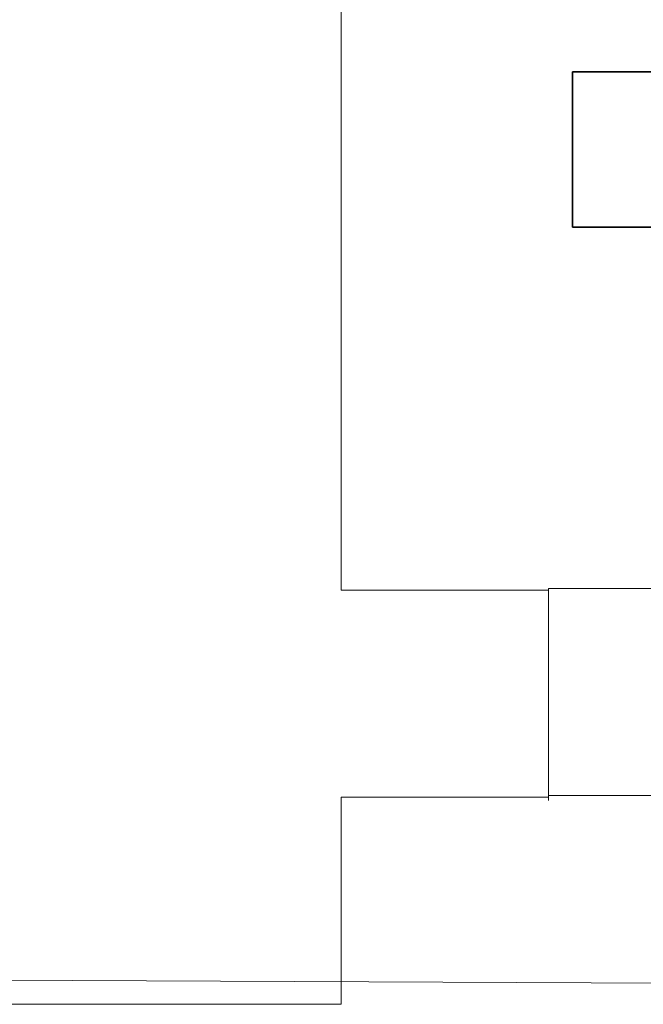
# Model space of a CAD drawing. Header units: millimetres. Extents: x 0 to 1216358, y -266558 to 2852.
# Tile 13 of 76: x 1015659 to 1015960, y -135141 to -134665. Entities that reach past the tile are written whole.
import ezdxf

# ---------------------------------------------------------------- set-up
doc = ezdxf.new("R2010")
doc.units = ezdxf.units.MM
doc.layers.get('0').update_dxf_attribs({"lineweight": 13})
doc.layers.add('MAT_30_BYOLXP003919182844', color=30, linetype='Continuous')

# ---------------------------------------------------------------- blocks, each defined once
blk = doc.blocks.new('EDWED')
at = {"color": 8, "ltscale": 2}
for p, q in [((966527.1, -229850.1), (966527.1, -225750.1)), ((966627.1, -229951.71), (966627.1, -229851.71)), ((966527.1, -229950.1), (966627.1, -229950.1)), ((966527.1, -229950.1), (966527.1, -230050.1))]:
    blk.add_line(p, q, dxfattribs=at)
at = {"color": 8}
for p, q in [((966527.1, -229850.1), (966627.1, -229850.1)), ((966327.1, -230038.35), (969136.81, -230050.1)), ((966327.1, -230050.1), (966527.1, -230050.1))]:
    blk.add_line(p, q, dxfattribs=at)
at = {"color": 8, "ltscale": 2}
blk.add_lwpolyline([(966677.11, -229949.3), (966627.11, -229949.3), (966627.11, -229849.3), (966677.11, -229849.3)], close=True, dxfattribs=at)
blk = doc.blocks.new('1092_274_BYOLXP003919182844')
at = {"layer": 'MAT_30_BYOLXP003919182844'}
for points in [[(3774.9795, 1765.2249, -300.0017), (3774.9795, 1695.2249, -300.0017), (3874.9795, 1695.2249, -300.0017), (3874.9795, 1765.2249, -300.0017)], [(3774.9795, 1765.2249, -460.0017), (3874.9795, 1765.2249, -460.0017), (3874.9795, 1695.2249, -460.0017), (3774.9795, 1695.2249, -460.0017)], [(3774.9795, 1765.2249, -300.0017), (3874.9795, 1765.2249, -300.0017), (3874.9795, 1765.2249, -460.0017), (3774.9795, 1765.2249, -460.0017)], [(3774.9795, 1695.2249, -300.0017), (3774.9795, 1765.2249, -300.0017), (3774.9795, 1765.2249, -460.0017), (3774.9795, 1695.2249, -460.0017)], [(3874.9795, 1765.2249, -300.0017), (3874.9795, 1695.2249, -300.0017), (3874.9795, 1695.2249, -460.0017), (3874.9795, 1765.2249, -460.0017)], [(3874.9795, 1695.2249, -300.0017), (3774.9795, 1695.2249, -300.0017), (3774.9795, 1695.2249, -460.0017), (3874.9795, 1695.2249, -460.0017)]]:
    blk.add_3dface(points, dxfattribs=at)
blk = doc.blocks.new('AXAXAXASA')
blk.add_blockref('1092_274_BYOLXP003919182844', (0, 0))

msp = doc.modelspace()

# ---------------------------------------------------------------- block references
msp.add_blockref('EDWED', (49287.2, 94909.31))
at = {"linetype": 'Continuous', "xscale": 0.75, "yscale": 0.75, "zscale": 0.75, "rotation": 270.0002007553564}
msp.add_blockref('AXAXAXASA', (1014654.42, -131859.28, -50), dxfattribs=at)

doc.saveas('drawing.dxf')
